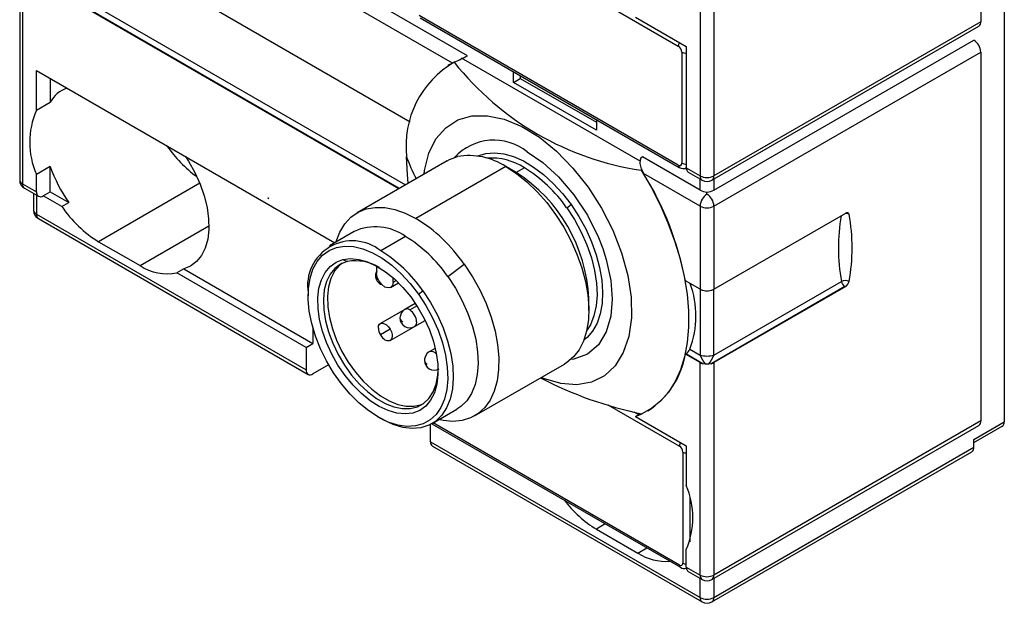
# Model space of a CAD drawing. Header units: millimetres. Extents: x 0 to 699, y 0 to 540.
# Tile 13 of 19: x 556 to 606, y 275 to 305. Entities that reach past the tile are written whole.
import ezdxf

# ---------------------------------------------------------------- set-up
doc = ezdxf.new("R2010")
doc.units = ezdxf.units.MM
doc.header["$LTSCALE"] = 2.5

msp = doc.modelspace()

# ---------------------------------------------------------------- linework, layer by layer
for p, q in [((606.059, 385.223), (606.059, 283.972)), ((604.857, 323.288), (604.857, 304.426)), ((577.836, 302.308), (555.854, 314.998)), ((555.854, 310.752), (575.684, 299.305)), ((578.604, 302.682), (566.108, 309.896)), ((555.708, 307.211), (555.708, 296.34)), ((556.238, 307.162), (575.433, 296.081)), ((590.503, 307.408), (590.503, 296.548)), ((591.21, 307.408), (591.21, 296.548)), ((575.12, 295.901), (555.753, 307.081)), ((555.854, 306.996), (555.854, 296.136)), ((575.097, 295.887), (555.854, 306.996)), ((585.787, 305.251), (589.389, 303.172)), ((589.389, 297.089), (576.131, 304.742)), ((587.193, 304.664), (589.796, 303.162)), ((576.183, 304.628), (589.441, 296.974)), ((591.106, 296.319), (604.753, 304.197)), ((604.857, 304.426), (591.21, 296.548)), ((589.796, 303.162), (589.796, 296.956)), ((591.21, 295.813), (604.503, 303.487)), ((589.566, 302.866), (589.566, 297.191)), ((591.21, 294.996), (604.857, 302.875)), ((604.857, 302.875), (604.857, 284.013)), ((577.625, 302.196), (577.607, 302.186)), ((577.836, 302.308), (577.625, 302.196)), ((577.836, 302.308), (577.962, 302.368)), ((577.962, 302.368), (577.929, 302.35)), ((587.437, 297.297), (578.307, 302.567)), ((556.562, 299.898), (556.562, 301.934)), ((556.562, 301.934), (571.816, 293.127)), ((580.957, 301.324), (580.957, 301.872)), ((581.31, 301.668), (581.31, 301.528)), ((557.269, 301.525), (557.269, 300.306)), ((580.957, 301.324), (581.31, 301.528)), ((585.199, 298.874), (580.957, 301.324)), ((581.31, 301.528), (585.199, 299.282)), ((556.562, 299.898), (557.269, 300.306)), ((585.199, 299.423), (585.199, 298.874)), ((577.568, 297.314), (572.972, 294.66)), ((590.503, 295.813), (587.552, 297.516)), ((557.269, 297.029), (556.562, 296.621)), ((556.562, 295.728), (556.562, 296.621)), ((557.269, 295.728), (557.269, 297.029)), ((580.568, 297.017), (575.972, 294.363)), ((581.099, 296.71), (580.569, 297.016)), ((581.522, 296.955), (581.098, 296.71)), ((587.485, 296.833), (587.516, 296.853)), ((587.516, 296.853), (587.613, 296.665)), ((590.503, 294.996), (587.613, 296.665)), ((589.796, 296.956), (590.503, 296.548)), ((589.899, 296.727), (590.606, 296.319)), ((555.854, 296.136), (556.562, 295.728)), ((564.916, 296.163), (559.744, 293.177)), ((590.503, 295.813), (590.503, 296.379)), ((591.21, 296.379), (591.21, 295.813)), ((555.958, 295.907), (556.665, 295.499)), ((556.415, 295.643), (556.415, 294.789)), ((556.915, 295.524), (557.269, 295.728)), ((557.269, 295.728), (558.218, 295.18)), ((590.856, 295.609), (590.856, 295.71)), ((556.562, 295.559), (556.562, 294.585)), ((557.864, 294.976), (556.915, 295.524)), ((557.864, 294.976), (558.218, 295.18)), ((568.41, 295.387), (568.41, 295.427)), ((568.41, 295.427), (568.45, 295.404)), ((568.41, 295.387), (568.446, 295.407)), ((583.68, 294.912), (583.903, 295.079)), ((556.562, 294.585), (570.35, 286.625)), ((590.503, 294.996), (590.503, 290.75)), ((591.21, 294.996), (591.21, 290.75)), ((591.21, 290.75), (597.95, 294.641)), ((556.665, 294.356), (570.454, 286.396)), ((561.865, 291.952), (565.383, 293.983)), ((572.817, 293.705), (571.544, 292.97)), ((559.744, 293.177), (561.865, 291.952)), ((575.441, 293.445), (574.169, 292.71)), ((572.24, 292.264), (572.463, 292.165)), ((564.098, 291.785), (563.744, 291.581)), ((570.35, 287.768), (563.744, 291.581)), ((564.098, 291.785), (570.704, 287.972)), ((573.95, 291.929), (573.95, 291.563)), ((577.599, 291.401), (578.437, 292.028)), ((574.674, 290.838), (575.079, 291.072)), ((574.799, 291.107), (574.799, 291.335)), ((574.799, 291.107), (574.952, 291.195)), ((590.503, 290.75), (589.751, 291.184)), ((591.202, 287.377), (597.732, 291.146)), ((570.456, 290.566), (570.456, 290.403)), ((576.102, 290.499), (576.326, 290.667)), ((590.65, 290.691), (590.772, 290.664)), ((590.941, 290.664), (591.063, 290.691)), ((597.905, 290.885), (591.063, 286.935)), ((597.95, 290.885), (591.21, 286.994)), ((584.81, 289.668), (584.81, 290.281)), ((575.402, 289.712), (574.153, 288.992)), ((575.938, 290.022), (575.403, 289.713)), ((575.653, 289.689), (576.018, 289.899)), ((574.653, 288.126), (576.438, 289.156)), ((575.903, 288.847), (576.438, 289.156)), ((570.704, 288.752), (570.704, 287.972)), ((574.653, 288.703), (574.153, 288.414)), ((570.35, 287.768), (570.704, 287.972)), ((570.35, 287.768), (570.35, 286.625)), ((576.959, 287.725), (576.653, 287.548)), ((589.978, 287.684), (590.511, 287.377)), ((589.751, 287.428), (589.774, 287.441)), ((590.503, 286.994), (589.751, 287.428)), ((590.65, 286.935), (589.774, 287.441)), ((571.503, 286.882), (570.704, 286.421)), ((578.971, 284.268), (583.568, 286.921)), ((590.503, 276.134), (590.503, 286.994)), ((590.772, 286.92), (590.65, 286.935)), ((591.063, 286.935), (590.941, 286.92)), ((591.21, 286.994), (591.21, 276.134)), ((576.793, 283.876), (578.066, 284.611)), ((585.787, 284.838), (589.442, 282.728)), ((587.806, 284.519), (587.824, 284.529)), ((574.027, 284.218), (574.168, 284.137)), ((587.123, 284.474), (587.358, 284.339)), ((587.199, 284.247), (587.45, 284.392)), ((587.199, 284.247), (589.796, 282.748)), ((604.857, 284.013), (591.21, 276.134)), ((576.714, 282.951), (576.714, 283.833)), ((576.781, 283.869), (589.494, 276.53)), ((589.442, 276.644), (576.854, 283.911)), ((591.106, 275.905), (604.753, 283.784)), ((604.503, 283.073), (606.059, 283.972)), ((604.503, 282.904), (605.955, 283.743)), ((604.503, 282.665), (604.503, 283.073)), ((576.714, 282.951), (590.503, 274.991)), ((576.818, 282.722), (590.606, 274.762)), ((589.796, 282.748), (589.796, 280.712)), ((591.21, 274.991), (604.503, 282.665)), ((589.619, 282.421), (589.619, 276.747)), ((591.106, 274.762), (604.4, 282.436)), ((589.972, 280.116), (589.972, 277.828)), ((585.657, 278.745), (585.199, 278.481)), ((585.199, 278.481), (587.321, 277.257)), ((587.321, 277.257), (587.778, 277.521)), ((589.796, 276.542), (589.796, 277.435)), ((589.796, 276.542), (590.503, 276.134)), ((589.899, 276.313), (590.606, 275.905)), ((590.503, 274.991), (590.503, 275.965)), ((591.21, 275.965), (591.21, 274.991))]:
    msp.add_line(p, q)
at = {"flags": 128}
for points in [[(576.389, 296.633), (576.404, 296.821), (576.628, 297.697), (576.997, 298.431), (577.497, 299.005), (578.116, 299.4), (578.835, 299.608), (579.635, 299.62), (580.492, 299.438), (581.383, 299.065), (582.282, 298.514), (583.163, 297.798), (584.001, 296.94), (584.773, 295.962), (585.457, 294.894), (586.033, 293.764), (586.486, 292.606), (586.801, 291.452), (586.971, 290.334), (586.989, 289.286), (586.857, 288.335), (586.577, 287.51), (586.158, 286.833), (585.611, 286.325), (584.952, 285.999), (584.2, 285.865), (583.376, 285.926), (582.503, 286.181), (582.385, 286.239)], [(579.115, 297.559), (579.132, 297.567), (579.542, 297.69), (579.99, 297.725), (580.467, 297.671), (580.966, 297.53), (581.478, 297.303), (581.992, 296.994), (582.501, 296.611), (582.995, 296.158), (583.465, 295.644), (583.903, 295.079)], [(581.664, 297.772), (582.455, 297.231), (583.265, 296.495), (584.044, 295.58), (584.739, 294.526), (585.304, 293.397), (585.525, 292.831), (585.707, 292.264), (585.94, 291.195), (586.013, 290.24), (585.94, 289.368), (585.707, 288.568), (585.304, 287.901), (584.739, 287.424), (584.044, 287.173), (583.865, 287.156)], [(564.19, 297.53), (564.345, 297.288), (564.666, 296.713), (564.934, 296.118), (565.143, 295.517), (565.289, 294.921), (565.368, 294.346), (565.379, 293.801), (565.321, 293.301), (565.196, 292.855), (565.006, 292.472), (564.756, 292.163), (564.451, 291.932), (564.098, 291.785)], [(575.582, 296.167), (575.534, 296.621), (575.494, 297.516)], [(577.568, 297.314), (577.68, 297.374), (578.102, 297.528)], [(587.552, 297.516), (587.48, 297.446), (587.44, 297.349), (587.43, 297.177), (587.496, 296.905), (587.516, 296.853)], [(580.568, 297.017), (581.112, 296.662), (581.648, 296.232), (582.166, 295.734), (582.657, 295.176), (583.114, 294.567), (583.528, 293.918), (583.894, 293.239), (584.204, 292.542), (584.455, 291.837), (584.641, 291.138), (584.76, 290.454), (584.809, 289.798), (584.788, 289.18), (584.698, 288.611), (584.539, 288.1), (584.314, 287.655), (584.028, 287.285), (583.684, 286.994), (583.568, 286.921)], [(587.485, 296.833), (587.996, 295.961), (588.456, 295.063), (588.859, 294.148), (589.201, 293.226), (589.48, 292.304), (589.692, 291.393), (589.836, 290.502), (589.909, 289.638), (589.912, 288.811), (589.844, 288.028), (589.705, 287.298), (589.498, 286.627), (589.224, 286.023), (588.886, 285.49), (588.488, 285.035), (588.032, 284.661), (587.524, 284.373)], [(583.903, 295.079), (584.301, 294.472), (584.652, 293.835), (584.95, 293.178), (585.189, 292.513), (585.365, 291.853), (585.475, 291.209), (585.517, 290.592), (585.49, 290.014), (585.395, 289.484), (585.234, 289.013), (585.009, 288.609), (584.724, 288.278), (584.554, 288.138)], [(571.894, 293.172), (571.899, 293.187), (572.085, 293.672), (572.335, 294.087), (572.646, 294.426), (573.011, 294.683), (573.426, 294.853), (573.883, 294.934), (574.374, 294.925), (574.892, 294.825), (575.427, 294.637), (575.972, 294.363)], [(583.68, 294.912), (584.075, 294.307), (584.422, 293.672), (584.714, 293.017), (584.944, 292.355), (585.11, 291.7), (585.207, 291.063), (585.234, 290.456), (585.191, 289.892), (585.077, 289.381), (584.896, 288.932), (584.699, 288.616)], [(597.95, 294.641), (597.98, 294.656), (598.009, 294.664), (598.036, 294.665), (598.061, 294.66), (598.083, 294.649), (598.101, 294.631), (598.114, 294.608), (598.123, 294.58)], [(576.102, 290.499), (576.486, 289.912), (576.823, 289.293), (577.105, 288.656), (577.327, 288.013), (577.485, 287.376), (577.575, 286.758), (577.597, 286.171), (577.549, 285.626), (577.432, 285.134), (577.249, 284.704), (577.004, 284.345), (576.7, 284.064), (576.345, 283.867), (575.944, 283.756), (575.506, 283.735), (575.04, 283.803), (574.553, 283.959), (574.056, 284.201), (573.559, 284.524), (573.071, 284.92), (572.602, 285.384), (572.16, 285.905), (571.754, 286.473), (571.393, 287.078), (571.083, 287.707), (570.831, 288.349), (570.64, 288.99), (570.516, 289.619), (570.46, 290.223), (570.473, 290.791), (570.555, 291.31), (570.705, 291.772), (570.92, 292.168), (571.195, 292.488), (571.526, 292.728), (571.904, 292.883), (572.325, 292.949), (572.778, 292.926), (573.256, 292.813), (573.749, 292.613), (574.247, 292.33), (574.741, 291.97), (575.221, 291.539), (575.678, 291.045), (576.102, 290.499)], [(572.24, 292.264), (572.633, 292.313), (573.057, 292.272), (573.503, 292.144), (573.96, 291.931), (574.419, 291.638), (574.87, 291.271), (575.301, 290.839), (575.704, 290.351), (576.07, 289.818), (576.39, 289.252), (576.657, 288.666), (576.865, 288.072), (577.01, 287.485), (577.089, 286.916), (577.099, 286.38), (577.04, 285.887), (576.914, 285.449), (576.724, 285.076), (576.473, 284.776), (576.168, 284.555), (575.815, 284.419), (575.421, 284.371), (574.997, 284.411), (574.551, 284.539), (574.094, 284.752), (573.635, 285.045), (573.184, 285.412), (572.753, 285.844), (572.35, 286.332), (571.984, 286.865), (571.664, 287.431), (571.397, 288.017), (571.189, 288.611), (571.044, 289.198), (570.966, 289.767), (570.956, 290.303), (571.014, 290.796), (571.14, 291.234), (571.331, 291.607), (571.581, 291.907), (571.887, 292.128), (572.24, 292.264)], [(572.463, 292.165), (572.119, 292.032), (571.823, 291.813), (571.581, 291.516), (571.401, 291.146), (571.284, 290.713), (571.236, 290.226), (571.255, 289.697), (571.343, 289.138), (571.497, 288.563), (571.714, 287.984), (571.988, 287.415), (572.312, 286.87), (572.681, 286.361), (573.084, 285.901), (573.512, 285.499), (573.956, 285.166), (574.404, 284.909), (574.848, 284.735), (575.275, 284.646), (575.676, 284.646), (576.043, 284.734), (576.365, 284.908), (576.636, 285.164), (576.849, 285.497), (577, 285.898), (577.084, 286.358), (577.102, 286.634)], [(572.202, 292.074), (572.058, 291.958), (571.811, 291.665), (571.624, 291.3), (571.503, 290.869), (571.449, 290.384), (571.464, 289.855), (571.548, 289.295), (571.699, 288.718), (571.913, 288.137), (572.185, 287.565), (572.509, 287.017), (572.877, 286.504), (573.28, 286.04), (573.71, 285.634), (574.155, 285.298), (574.605, 285.037), (575.05, 284.86), (575.48, 284.769), (575.883, 284.768), (576.251, 284.855), (576.347, 284.895)], [(573.97, 291.695), (573.909, 291.517), (573.905, 291.446)], [(574.799, 291.107), (574.766, 290.943), (574.677, 290.84), (574.545, 290.811), (574.388, 290.86), (574.229, 290.981), (574.091, 291.155), (573.993, 291.359), (573.95, 291.563)], [(578.437, 292.028), (578.86, 291.386), (579.235, 290.711), (579.556, 290.016), (579.818, 289.312), (580.016, 288.611), (580.147, 287.924), (580.209, 287.262), (580.201, 286.636), (580.123, 286.057), (579.977, 285.535), (579.764, 285.078), (579.488, 284.693), (579.154, 284.387), (578.768, 284.165), (578.335, 284.031), (577.864, 283.987), (577.36, 284.033), (577.144, 284.079)], [(577.599, 291.401), (577.994, 290.797), (578.341, 290.161), (578.632, 289.506), (578.863, 288.845), (579.029, 288.189), (579.126, 287.552), (579.153, 286.946), (579.11, 286.382), (578.996, 285.87), (578.815, 285.421), (578.569, 285.044), (578.264, 284.744), (578.066, 284.611)], [(576.326, 290.667), (576.721, 290.062), (577.068, 289.426), (577.36, 288.772), (577.59, 288.11), (577.756, 287.455), (577.853, 286.818), (577.88, 286.211), (577.837, 285.647), (577.723, 285.135), (577.542, 284.687), (577.297, 284.309), (576.992, 284.01), (576.633, 283.794), (576.227, 283.667), (575.782, 283.631), (575.306, 283.686), (574.809, 283.831), (574.299, 284.063), (574.168, 284.137)], [(575.22, 289.53), (575.159, 289.352), (575.155, 289.281)], [(575.403, 289.713), (575.304, 289.638), (575.22, 289.53)], [(576.007, 289.076), (575.98, 288.936), (575.903, 288.847), (575.903, 288.847)], [(574.05, 288.763), (574.065, 288.872), (574.109, 288.955), (574.179, 289.004), (574.268, 289.014), (574.369, 288.985), (574.472, 288.919), (574.57, 288.822), (574.653, 288.703)], [(574.653, 288.703), (574.715, 288.571), (574.75, 288.438), (574.755, 288.315), (574.73, 288.214), (574.677, 288.142), (574.6, 288.106), (574.506, 288.109), (574.403, 288.15)], [(576.653, 287.548), (576.554, 287.473), (576.47, 287.365)], [(576.47, 287.365), (576.409, 287.187), (576.405, 287.115)]]:
    msp.add_lwpolyline(points, dxfattribs=at)
for centre, radius, start, end in [((604.612, 304.399), 0.246, 305.0133, 6.2988), ((589.763, 303.156), 0.375, 146.7608, 177.5655), ((589.182, 302.848), 0.384, 2.6055, 57.3945), ((604.089, 302.84), 0.768, 2.6055, 57.3945), ((574.607, 310.053), 8.385, 293.5833, 298.4669), ((589.742, 303.206), 0.383, 242.6521, 278.0912), ((580.399, 298.076), 4.936, 120.0245, 186.5097), ((589.696, 311.699), 15.029, 218.4671, 261.5382), ((558.642, 299.551), 1.567, 109.2567, 151.2232), ((560.333, 298.259), 4.112, 156.5213, 203.4787), ((579.964, 295.65), 2.719, 51.3016, 137.8018), ((568.524, 301.681), 6.397, 214.2599, 234.0432), ((582.388, 299.893), 7.292, 199.0255, 208.6141), ((578.693, 294.174), 3.405, 56.5887, 99.9852), ((579.82, 294.293), 3.161, 57.4012, 93.9557), ((589.514, 297.076), 0.126, 174.3796, 234.302), ((589.458, 297.173), 0.109, 230.7967, 9.214), ((589.742, 297.531), 0.383, 242.6521, 278.0912), ((564.452, 299.548), 7.612, 199.3196, 215.0114), ((576.768, 289.924), 8.051, 2.5404, 57.4596), ((577.804, 290.87), 7.131, 34.5269, 58.5768), ((573.8, 288.118), 16.243, 10.8821, 31.7489), ((589.638, 297.286), 0.369, 237.6372, 298.6253), ((590.041, 296.929), 0.246, 173.7012, 234.9867), ((556.144, 296.305), 0.436, 175.3497, 244.9628), ((555.958, 296.365), 0.251, 185.6948, 245.6253), ((556.099, 296.109), 0.246, 173.7012, 234.9867), ((590.748, 296.521), 0.246, 173.6954, 235.0498), ((590.856, 297.23), 0.769, 242.6097, 297.3903), ((590.859, 296.709), 0.462, 237.0299, 302.4047), ((590.972, 296.517), 0.24, 304.0445, 7.257), ((556.777, 295.693), 0.218, 170.786, 309.2033), ((590.954, 296.709), 1.003, 243.2682, 264.4126), ((591.27, 294.961), 0.768, 122.6055, 177.3945), ((590.697, 296.923), 1.223, 277.5035, 294.8157), ((590.442, 294.961), 0.768, 2.6055, 57.3945), ((567.017, 298.526), 3.434, 293.9303, 294.6568), ((556.851, 294.754), 0.436, 175.3625, 244.9652), ((556.665, 294.814), 0.251, 185.6948, 245.6253), ((556.807, 294.558), 0.246, 173.7012, 234.9867), ((562.938, 298.395), 6.118, 213.9685, 238.5243), ((590.856, 295.679), 0.769, 242.6097, 297.3903), ((597.932, 294.216), 0.41, 62.3603, 91.1161), ((588.904, 292.863), 9.377, 349.4501, 10.5499), ((571.723, 287.409), 8.15, 34.5269, 58.5768), ((607, 292.867), 9.427, 169.985, 190.5204), ((573.905, 291.31), 2.63, 54.2535, 114.4361), ((572.725, 290.923), 2.297, 51.0647, 188.9461), ((571.723, 287.359), 7.131, 34.5269, 58.5768), ((570.451, 286.625), 7.131, 34.5269, 58.5768), ((572.872, 289.877), 2.324, 58.0973, 100.1196), ((563.253, 294.041), 2.508, 236.395, 281.2978), ((574.15, 291.469), 0.248, 185.4836, 243.6323), ((574.355, 291.419), 0.451, 176.6749, 254.2508), ((585.474, 289.392), 4.816, 339.2259, 20.0091), ((597.927, 290.769), 0.425, 62.6097, 117.3903), ((598.118, 291.214), 0.392, 189.9529, 237.0726), ((597.737, 291.214), 0.392, 302.9274, 350.0471), ((590.796, 291.271), 0.598, 240.6059, 255.837), ((816.513, 289.091), 226.009, 179.57854, 180.43474), ((590.856, 291.052), 0.397, 257.7084, 282.2916), ((590.916, 291.271), 0.598, 284.163, 299.3941), ((365.195, 289.091), 226.014, 359.56527, 0.42145), ((597.927, 290.841), 0.0493, 62.6097, 117.3903), ((575.508, 289.498), 0.24, 52.7419, 116.003), ((575.239, 289.041), 0.768, 2.6055, 57.3945), ((575.404, 289.305), 0.251, 185.7064, 245.6243), ((575.653, 289.278), 0.498, 179.7577, 300.1576), ((574.771, 288.787), 0.721, 181.9565, 211.1437), ((574.785, 288.762), 0.721, 208.8556, 238.0453), ((576.756, 287.234), 0.331, 37.1406, 108.0552), ((589.507, 287.871), 0.506, 301.7898, 338.3102), ((576.654, 287.14), 0.251, 185.7064, 245.6243), ((576.903, 287.113), 0.498, 179.7577, 300.1576), ((585.545, 288.134), 4.265, 302.3022, 350.4725), ((590.856, 288.694), 1.362, 255.2996, 284.7004), ((591.866, 287.848), 1.435, 199.1934, 220.3184), ((589.864, 287.838), 1.415, 319.5288, 340.9594), ((570.566, 286.59), 0.218, 170.786, 309.2033), ((590.796, 287.515), 0.598, 240.6059, 255.837), ((590.856, 282.464), 4.456, 88.9137, 91.0863), ((590.916, 287.515), 0.598, 284.163, 299.3941), ((591.647, 304.154), 20.206, 242.5919, 258.2271), ((586.092, 287.542), 3.476, 288.5601, 294.6423), ((604.612, 283.985), 0.246, 305.0133, 6.2988), ((605.814, 283.944), 0.246, 305.0133, 6.2988), ((576.959, 282.924), 0.246, 173.7012, 234.9867), ((589.816, 282.712), 0.375, 146.7608, 177.5655), ((589.235, 282.404), 0.384, 2.6055, 57.3945), ((604.266, 282.635), 0.24, 304.0564, 7.2558), ((589.788, 282.74), 0.361, 241.9598, 271.1441), ((586.024, 279.074), 4.112, 336.5213, 23.4787), ((588.302, 283.578), 5.967, 217.3886, 238.6683), ((588.787, 279.585), 2.751, 237.7953, 273.5861), ((589.567, 276.632), 0.126, 174.3796, 234.302), ((589.511, 276.729), 0.109, 230.7967, 9.214), ((589.681, 276.801), 0.33, 235.3611, 291.8853), ((589.788, 277.065), 0.361, 241.9598, 271.1441), ((590.041, 276.515), 0.246, 173.7012, 234.9867), ((590.753, 276.11), 0.252, 174.3889, 234.1955), ((590.856, 276.817), 0.769, 242.6097, 297.3903), ((590.972, 276.104), 0.24, 304.0445, 7.257), ((590.859, 276.295), 0.462, 237.0068, 302.398), ((590.753, 274.966), 0.252, 174.3889, 234.1955), ((590.856, 275.673), 0.769, 242.6097, 297.3903), ((590.972, 274.961), 0.24, 304.0445, 7.257), ((590.859, 275.152), 0.462, 237.0068, 302.398)]:
    msp.add_arc(centre, radius, start, end)

doc.saveas('drawing.dxf')
